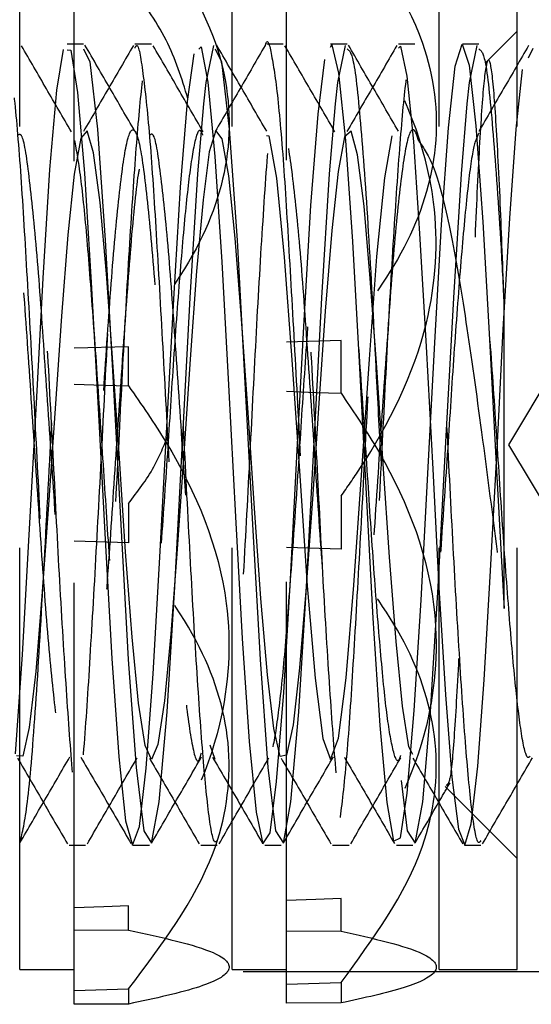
# Model space of a CAD drawing. Header units: inches. Extents: x 1772 to 2706, y -534 to -52.
# Tile 20 of 61: x 1873.775 to 1873.897, y -501.459 to -501.225. Entities that reach past the tile are written whole.
import ezdxf

# ---------------------------------------------------------------- set-up
doc = ezdxf.new("R2010")
doc.units = ezdxf.units.IN
doc.header["$LTSCALE"] = 0.5
doc.header["$MEASUREMENT"] = 0
doc.linetypes.add('HIDDEN', pattern=[0.225, 0.15, -0.075])
doc.layers.add('SID-M-H', color=4, linetype='HIDDEN')

msp = doc.modelspace()

# ---------------------------------------------------------------- linework, layer by layer
at = {"layer": 'SID-M-H'}
for p, q in [((1873.78829, -501.45877), (1873.78829, -501.19327)), ((1873.83868, -501.45853), (1873.83868, -501.19352)), ((1873.77538, -501.45052), (1873.77538, -501.20152)), ((1873.82578, -501.45052), (1873.82578, -501.20152)), ((1873.87491, -501.45052), (1873.87491, -501.20152)), ((1873.89341, -501.45052), (1873.89341, -501.20152)), ((1873.89341, -501.22788), (1873.8859, -501.23539)), ((1873.80663, -501.23102), (1873.80272, -501.23102)), ((1873.81959, -501.2401), (1873.82139, -501.23128)), ((1873.83788, -501.23102), (1873.83397, -501.23102)), ((1873.84913, -501.23172), (1873.84939, -501.23116)), ((1873.84939, -501.23116), (1873.85102, -501.23786)), ((1873.85084, -501.2401), (1873.85264, -501.23128)), ((1873.86913, -501.23102), (1873.86522, -501.23102)), ((1873.8787, -501.23624), (1873.88034, -501.23102)), ((1873.88034, -501.23102), (1873.88199, -501.236)), ((1873.88209, -501.2401), (1873.88389, -501.23128)), ((1873.78422, -501.24193), (1873.7858, -501.23223)), ((1873.78662, -501.23232), (1873.78749, -501.23242)), ((1873.78749, -501.23242), (1873.78906, -501.24245)), ((1873.79052, -501.23207), (1873.79201, -501.23518)), ((1873.81519, -501.24461), (1873.81676, -501.23327)), ((1873.81787, -501.23218), (1873.81844, -501.23163)), ((1873.81844, -501.23163), (1873.82004, -501.24001)), ((1873.82177, -501.23207), (1873.82326, -501.23518)), ((1873.86522, -501.23198), (1873.8657, -501.23146)), ((1873.8657, -501.23146), (1873.86719, -501.23856)), ((1873.89605, -501.23421), (1873.89716, -501.23195)), ((1873.79201, -501.23518), (1873.7938, -501.25112)), ((1873.82326, -501.23518), (1873.82505, -501.25112)), ((1873.84615, -501.24759), (1873.84773, -501.2346)), ((1873.88199, -501.236), (1873.88358, -501.25038)), ((1873.85102, -501.23786), (1873.85263, -501.25387)), ((1873.87711, -501.25084), (1873.8787, -501.23624)), ((1873.89317, -501.25112), (1873.89467, -501.23702)), ((1873.81905, -501.24511), (1873.81959, -501.2401)), ((1873.82004, -501.24001), (1873.82168, -501.25762)), ((1873.8503, -501.24511), (1873.85084, -501.2401)), ((1873.86719, -501.23856), (1873.86877, -501.25406)), ((1873.88155, -501.24511), (1873.88209, -501.2401)), ((1873.78256, -501.26076), (1873.78422, -501.24193)), ((1873.78906, -501.24245), (1873.79073, -501.2616)), ((1873.81352, -501.26492), (1873.81519, -501.24461)), ((1873.81765, -501.26176), (1873.81905, -501.24511)), ((1873.8489, -501.26176), (1873.8503, -501.24511)), ((1873.88015, -501.26176), (1873.88155, -501.24511)), ((1873.84447, -501.26927), (1873.84615, -501.24759)), ((1873.7914, -501.25155), (1873.78986, -501.25326)), ((1873.79288, -501.25674), (1873.7914, -501.25155)), ((1873.7938, -501.25112), (1873.79569, -501.27748)), ((1873.82194, -501.25148), (1873.82036, -501.25651)), ((1873.82341, -501.25344), (1873.82194, -501.25148)), ((1873.82505, -501.25112), (1873.82694, -501.27748)), ((1873.85398, -501.25167), (1873.85245, -501.25297)), ((1873.85547, -501.25725), (1873.85398, -501.25167)), ((1873.87543, -501.2738), (1873.87711, -501.25084)), ((1873.88358, -501.25038), (1873.88526, -501.27317)), ((1873.89165, -501.27224), (1873.89317, -501.25112)), ((1873.78986, -501.25326), (1873.7883, -501.26185)), ((1873.82497, -501.26224), (1873.82341, -501.25344)), ((1873.83395, -501.25267), (1873.83448, -501.25274)), ((1873.83448, -501.25274), (1873.83626, -501.26275)), ((1873.85245, -501.25297), (1873.85089, -501.2612)), ((1873.85263, -501.25387), (1873.8543, -501.27783)), ((1873.86198, -501.26267), (1873.86376, -501.25272)), ((1873.86877, -501.25406), (1873.87024, -501.27588)), ((1873.79446, -501.26859), (1873.79288, -501.25674)), ((1873.82036, -501.25651), (1873.81887, -501.26792)), ((1873.82168, -501.25762), (1873.82333, -501.28262)), ((1873.85705, -501.26943), (1873.85547, -501.25725)), ((1873.78093, -501.2865), (1873.78256, -501.26076)), ((1873.79073, -501.2616), (1873.79236, -501.2875)), ((1873.81583, -501.2912), (1873.81765, -501.26176)), ((1873.84708, -501.2912), (1873.8489, -501.26176)), ((1873.85089, -501.2612), (1873.84942, -501.27523)), ((1873.87833, -501.2912), (1873.88015, -501.26176)), ((1873.7883, -501.26185), (1873.78683, -501.2762)), ((1873.82651, -501.27703), (1873.82497, -501.26224)), ((1873.83626, -501.26275), (1873.83814, -501.28152)), ((1873.86009, -501.2814), (1873.86198, -501.26267)), ((1873.81191, -501.29145), (1873.81352, -501.26492)), ((1873.92841, -501.26422), (1873.89128, -501.32602)), ((1873.79594, -501.28551), (1873.79446, -501.26859)), ((1873.81887, -501.26792), (1873.81734, -501.28482)), ((1873.84289, -501.29654), (1873.84447, -501.26927)), ((1873.85852, -501.28659), (1873.85705, -501.26943)), ((1873.88526, -501.27317), (1873.88684, -501.30105)), ((1873.89008, -501.29867), (1873.89165, -501.27224)), ((1873.84942, -501.27523), (1873.84784, -501.29437)), ((1873.87385, -501.30177), (1873.87543, -501.2738)), ((1873.78683, -501.2762), (1873.78526, -501.29556)), ((1873.79569, -501.27748), (1873.79746, -501.30982)), ((1873.82799, -501.29615), (1873.82651, -501.27703)), ((1873.82694, -501.27748), (1873.82871, -501.30982)), ((1873.8543, -501.27783), (1873.85587, -501.30639)), ((1873.87024, -501.27588), (1873.87179, -501.30275)), ((1873.82333, -501.28262), (1873.82491, -501.31182)), ((1873.83814, -501.28152), (1873.83993, -501.30588)), ((1873.85831, -501.30574), (1873.86009, -501.2814)), ((1873.81734, -501.28482), (1873.81578, -501.30576)), ((1873.77933, -501.3162), (1873.78093, -501.2865)), ((1873.79749, -501.30645), (1873.79594, -501.28551)), ((1873.86008, -501.30773), (1873.85852, -501.28659)), ((1873.79236, -501.2875), (1873.79396, -501.31733)), ((1873.81028, -501.32175), (1873.81191, -501.29145)), ((1873.81399, -501.32542), (1873.81583, -501.2912)), ((1873.84524, -501.32542), (1873.84708, -501.2912)), ((1873.87649, -501.32542), (1873.87833, -501.2912)), ((1873.84784, -501.29437), (1873.84634, -501.31619)), ((1873.78526, -501.29556), (1873.78376, -501.31745)), ((1873.82957, -501.31848), (1873.82799, -501.29615)), ((1873.84123, -501.32732), (1873.84289, -501.29654)), ((1873.88861, -501.32707), (1873.89008, -501.29867)), ((1873.85159, -501.30126), (1873.83868, -501.30165)), ((1873.85159, -501.3138), (1873.85159, -501.30126)), ((1873.88684, -501.30105), (1873.8885, -501.33213)), ((1873.8012, -501.30276), (1873.78829, -501.30314)), ((1873.8012, -501.31206), (1873.8012, -501.30276)), ((1873.87179, -501.30275), (1873.87334, -501.3318)), ((1873.87218, -501.33288), (1873.87385, -501.30177)), ((1873.81578, -501.30576), (1873.81431, -501.32814)), ((1873.83993, -501.30588), (1873.8418, -501.33337)), ((1873.85643, -501.33322), (1873.85831, -501.30574)), ((1873.79904, -501.32928), (1873.79749, -501.30645)), ((1873.85587, -501.30639), (1873.85755, -501.33766)), ((1873.86162, -501.33057), (1873.86008, -501.30773)), ((1873.79746, -501.30982), (1873.79935, -501.34498)), ((1873.82871, -501.30982), (1873.8306, -501.34498)), ((1873.78829, -501.31162), (1873.79531, -501.31186)), ((1873.79531, -501.31186), (1873.8012, -501.31206)), ((1873.82491, -501.31182), (1873.8266, -501.34313)), ((1873.83868, -501.31335), (1873.84562, -501.3136)), ((1873.84562, -501.3136), (1873.85159, -501.3138)), ((1873.77765, -501.34743), (1873.77933, -501.3162)), ((1873.78376, -501.31745), (1873.78223, -501.34026)), ((1873.79396, -501.31733), (1873.79564, -501.34852)), ((1873.84634, -501.31619), (1873.84482, -501.33897)), ((1873.83105, -501.34108), (1873.82957, -501.31848)), ((1873.80862, -501.35273), (1873.81028, -501.32175)), ((1873.81215, -501.35976), (1873.81399, -501.32542)), ((1873.8434, -501.35976), (1873.84524, -501.32542)), ((1873.87465, -501.35976), (1873.87649, -501.32542)), ((1873.88705, -501.35597), (1873.88861, -501.32707)), ((1873.89128, -501.32602), (1873.92841, -501.38782)), ((1873.80051, -501.35143), (1873.79904, -501.32928)), ((1873.81431, -501.32814), (1873.81274, -501.35082)), ((1873.83959, -501.3579), (1873.84123, -501.32732)), ((1873.8631, -501.35266), (1873.86162, -501.33057)), ((1873.87334, -501.3318), (1873.87482, -501.35989)), ((1873.8418, -501.33337), (1873.8436, -501.35949)), ((1873.85464, -501.35936), (1873.85643, -501.33322)), ((1873.87057, -501.36292), (1873.87218, -501.33288)), ((1873.8885, -501.33213), (1873.89012, -501.36224)), ((1873.85159, -501.33824), (1873.85159, -501.35078)), ((1873.85755, -501.33766), (1873.85914, -501.36716)), ((1873.78223, -501.34026), (1873.78067, -501.36193)), ((1873.8012, -501.33998), (1873.8012, -501.34928)), ((1873.83259, -501.36254), (1873.83105, -501.34108)), ((1873.84482, -501.33897), (1873.84325, -501.36078)), ((1873.8266, -501.34313), (1873.82817, -501.37199)), ((1873.79935, -501.34498), (1873.80113, -501.37694)), ((1873.8306, -501.34498), (1873.83238, -501.37694)), ((1873.77608, -501.37576), (1873.77765, -501.34743)), ((1873.8012, -501.34928), (1873.78829, -501.34891)), ((1873.79564, -501.34852), (1873.79721, -501.37672)), ((1873.85159, -501.35078), (1873.83868, -501.3504)), ((1873.80209, -501.37166), (1873.80051, -501.35143)), ((1873.80704, -501.38037), (1873.80862, -501.35273)), ((1873.81274, -501.35082), (1873.81123, -501.37089)), ((1873.86468, -501.37269), (1873.8631, -501.35266)), ((1873.88552, -501.38178), (1873.88705, -501.35597)), ((1873.81033, -501.38939), (1873.81215, -501.35976)), ((1873.838, -501.38482), (1873.83959, -501.3579)), ((1873.84158, -501.38939), (1873.8434, -501.35976)), ((1873.8436, -501.35949), (1873.84546, -501.38141)), ((1873.85278, -501.38131), (1873.85464, -501.35936)), ((1873.87283, -501.38939), (1873.87465, -501.35976)), ((1873.78067, -501.36193), (1873.7792, -501.37984)), ((1873.84325, -501.36078), (1873.84178, -501.37893)), ((1873.87482, -501.35989), (1873.8764, -501.38538)), ((1873.83415, -501.38063), (1873.83259, -501.36254)), ((1873.86895, -501.38909), (1873.87057, -501.36292)), ((1873.89012, -501.36224), (1873.89027, -501.36489)), ((1873.85914, -501.36716), (1873.86079, -501.3926)), ((1873.81123, -501.37089), (1873.80972, -501.38679)), ((1873.80358, -501.3873), (1873.80209, -501.37166)), ((1873.82817, -501.37199), (1873.82984, -501.39646)), ((1873.86616, -501.38802), (1873.86468, -501.37269)), ((1873.7744, -501.39935), (1873.77608, -501.37576)), ((1873.79721, -501.37672), (1873.79889, -501.40007)), ((1873.80113, -501.37694), (1873.80301, -501.40262)), ((1873.83238, -501.37694), (1873.83426, -501.40262)), ((1873.7792, -501.37984), (1873.77763, -501.39307)), ((1873.80536, -501.40275), (1873.80704, -501.38037)), ((1873.83562, -501.39336), (1873.83415, -501.38063)), ((1873.84178, -501.37893), (1873.84022, -501.39248)), ((1873.84546, -501.38141), (1873.84728, -501.39572)), ((1873.85096, -501.39567), (1873.85278, -501.38131)), ((1873.88402, -501.40231), (1873.88552, -501.38178)), ((1873.83632, -501.40588), (1873.838, -501.38482)), ((1873.8764, -501.38538), (1873.87788, -501.40487)), ((1873.80511, -501.39735), (1873.80358, -501.3873)), ((1873.80972, -501.38679), (1873.80814, -501.39715)), ((1873.80847, -501.41073), (1873.81033, -501.38939)), ((1873.83972, -501.41073), (1873.84158, -501.38939)), ((1873.8677, -501.39773), (1873.86616, -501.38802)), ((1873.86728, -501.40872), (1873.86895, -501.38909)), ((1873.87097, -501.41073), (1873.87283, -501.38939)), ((1873.84022, -501.39248), (1873.83869, -501.39968)), ((1873.77763, -501.39307), (1873.77611, -501.39988)), ((1873.8372, -501.40002), (1873.83562, -501.39336)), ((1873.86079, -501.3926), (1873.86244, -501.41093)), ((1873.80814, -501.39715), (1873.80667, -501.40072)), ((1873.82984, -501.39646), (1873.83146, -501.41322)), ((1873.84728, -501.39572), (1873.84912, -501.40072)), ((1873.84912, -501.40072), (1873.85096, -501.39567)), ((1873.80667, -501.40072), (1873.80511, -501.39735)), ((1873.82177, -501.40071), (1873.82052, -501.3973)), ((1873.86865, -501.39954), (1873.8677, -501.39773)), ((1873.77611, -501.39988), (1873.77461, -501.39983)), ((1873.79889, -501.40007), (1873.80048, -501.41521)), ((1873.83869, -501.39968), (1873.8372, -501.40002)), ((1873.80301, -501.40262), (1873.80479, -501.41763)), ((1873.80378, -501.4166), (1873.80536, -501.40275)), ((1873.83426, -501.40262), (1873.83604, -501.41763)), ((1873.88245, -501.41595), (1873.88402, -501.40231)), ((1873.83475, -501.4181), (1873.83632, -501.40588)), ((1873.86587, -501.40565), (1873.86729, -501.41763)), ((1873.87788, -501.40487), (1873.87942, -501.41721)), ((1873.86571, -501.4193), (1873.86728, -501.40872)), ((1873.87633, -501.40708), (1873.89341, -501.42416)), ((1873.80667, -501.42051), (1873.80847, -501.41073)), ((1873.83793, -501.42051), (1873.83972, -501.41073)), ((1873.86244, -501.41093), (1873.86403, -501.42009)), ((1873.86918, -501.42051), (1873.87097, -501.41073)), ((1873.83146, -501.41322), (1873.83307, -501.4207)), ((1873.80048, -501.41521), (1873.80212, -501.421)), ((1873.80212, -501.421), (1873.80378, -501.4166)), ((1873.80479, -501.41763), (1873.80667, -501.42051)), ((1873.83307, -501.4207), (1873.83475, -501.4181)), ((1873.83604, -501.41763), (1873.83793, -501.42051)), ((1873.86729, -501.41763), (1873.86918, -501.42051)), ((1873.87942, -501.41721), (1873.88098, -501.42099)), ((1873.88098, -501.42099), (1873.88245, -501.41595)), ((1873.86403, -501.42009), (1873.86571, -501.4193)), ((1873.78709, -501.42102), (1873.79101, -501.42102)), ((1873.81835, -501.42102), (1873.82225, -501.42102)), ((1873.84959, -501.42102), (1873.85351, -501.42102)), ((1873.88085, -501.42102), (1873.88475, -501.42102)), ((1873.84562, -501.43391), (1873.83868, -501.43415)), ((1873.85159, -501.4337), (1873.84562, -501.43391)), ((1873.85159, -501.44141), (1873.85159, -501.4337)), ((1873.79531, -501.43565), (1873.78829, -501.43589)), ((1873.8012, -501.43545), (1873.79531, -501.43565)), ((1873.8012, -501.44116), (1873.8012, -501.43545)), ((1873.78829, -501.4411), (1873.8012, -501.44116)), ((1873.83868, -501.44135), (1873.85159, -501.44141)), ((1873.77538, -501.45052), (1873.78829, -501.45052)), ((1873.82578, -501.45052), (1873.83868, -501.45052)), ((1873.87491, -501.45052), (1873.89341, -501.45052)), ((1873.62841, -501.45102), (1873.92854, -501.45102)), ((1873.78829, -501.45551), (1873.8012, -501.45513)), ((1873.8012, -501.45513), (1873.8012, -501.45871)), ((1873.83868, -501.45402), (1873.85159, -501.45363)), ((1873.85159, -501.45363), (1873.85159, -501.45846)), ((1873.8012, -501.45871), (1873.78829, -501.45877)), ((1873.85159, -501.45846), (1873.83868, -501.45853))]:
    msp.add_line(p, q, dxfattribs=at)
for points, knots in [([(1873.8012, -501.19692), (1873.80907, -501.20733), (1873.82233, -501.2249), (1873.82679, -501.25388), (1873.8191, -501.27957), (1873.80743, -501.29469), (1873.8012, -501.30276)], [0, 0, 0, 0, 0.316835, 0.534231, 0.751658, 1, 1, 1, 1]), ([(1873.85159, -501.19841), (1873.85925, -501.20886), (1873.87218, -501.22648), (1873.87576, -501.25542), (1873.86784, -501.27984), (1873.85704, -501.29408), (1873.85159, -501.30126)], [0, 0, 0, 0, 0.3253076, 0.5488831, 0.772297, 1, 1, 1, 1]), ([(1873.81529, -501.24388), (1873.81382, -501.23916), (1873.81075, -501.22935), (1873.80446, -501.22095), (1873.8012, -501.2166)], [0, 0, 0, 0, 0.4817303, 1, 1, 1, 1]), ([(1873.85159, -501.33824), (1873.8531, -501.33606), (1873.86189, -501.32337), (1873.87328, -501.30049), (1873.87565, -501.26429), (1873.86466, -501.23758), (1873.85426, -501.22228), (1873.85159, -501.21834)], [0, 0, 0, 0, 0.060546, 0.352753, 0.576719, 0.891213, 1, 1, 1, 1]), ([(1873.75728, -501.41696), (1873.7578, -501.41328), (1873.75885, -501.40595), (1873.76037, -501.3852), (1873.76185, -501.35954), (1873.76346, -501.33065), (1873.7649, -501.30128), (1873.76647, -501.27426), (1873.76801, -501.25208), (1873.76948, -501.23678), (1873.77109, -501.22986), (1873.77254, -501.23192), (1873.7741, -501.24274), (1873.77566, -501.26138), (1873.77711, -501.28608), (1873.77871, -501.31442), (1873.78018, -501.34394), (1873.78172, -501.37177), (1873.7833, -501.39527), (1873.78474, -501.41236), (1873.78634, -501.42135), (1873.78783, -501.42142), (1873.78934, -501.4126), (1873.79093, -501.39569), (1873.79237, -501.37222), (1873.79396, -501.34451), (1873.79548, -501.315), (1873.79696, -501.28654), (1873.79857, -501.26174), (1873.80001, -501.24333), (1873.80132, -501.23304), (1873.80208, -501.23259), (1873.80232, -501.23244)], [0, 0, 0, 0, 0.034219, 0.0680714, 0.1017996, 0.1360562, 0.1695496, 0.203705, 0.2376835, 0.2712976, 0.3055753, 0.3391189, 0.3731884, 0.4072716, 0.4408058, 0.4750819, 0.5087104, 0.542672, 0.576838, 0.6103269, 0.6445786, 0.6783263, 0.7121585, 0.7463849, 0.7798635, 0.8140682, 0.8479553, 0.8816506, 0.9159149, 0.949418, 0.9835532, 1, 1, 1, 1]), ([(1873.77544, -501.42043), (1873.77603, -501.41801), (1873.77721, -501.41313), (1873.77909, -501.39077), (1873.78089, -501.36051), (1873.78274, -501.32541), (1873.78458, -501.29046), (1873.78623, -501.26273), (1873.78753, -501.24749), (1873.78875, -501.23595), (1873.78954, -501.23331), (1873.79014, -501.23128)], [0, 0, 0, 0, 0.122532, 0.247709, 0.371681, 0.496397, 0.620949, 0.745083, 0.838594, 0.8762, 1, 1, 1, 1]), ([(1873.82225, -501.41993), (1873.82202, -501.42017), (1873.8213, -501.42096), (1873.81998, -501.41279), (1873.81854, -501.39652), (1873.81697, -501.37321), (1873.81542, -501.34559), (1873.81396, -501.31608), (1873.81235, -501.28762), (1873.8109, -501.26264), (1873.80934, -501.2436), (1873.80778, -501.2323), (1873.80633, -501.22974), (1873.80472, -501.23615), (1873.80325, -501.25101), (1873.80172, -501.27286), (1873.80014, -501.29966), (1873.7987, -501.32898), (1873.7971, -501.35794), (1873.7956, -501.38397), (1873.7941, -501.40461), (1873.7925, -501.41783), (1873.79106, -501.42252), (1873.78948, -501.4182), (1873.78795, -501.40522), (1873.78648, -501.38485), (1873.78487, -501.35905), (1873.78343, -501.33006), (1873.78186, -501.30076), (1873.78031, -501.27377), (1873.77885, -501.25181), (1873.77726, -501.23628), (1873.77628, -501.23304), (1873.7758, -501.23145)], [0, 0, 0, 0, 0.014725, 0.047937, 0.080412, 0.113491, 0.146461, 0.179011, 0.212236, 0.244771, 0.27776, 0.310824, 0.343308, 0.376524, 0.409153, 0.44203, 0.475166, 0.507618, 0.540803, 0.573558, 0.606303, 0.639491, 0.671944, 0.705076, 0.737962, 0.770583, 0.8038, 0.836288, 0.869346, 0.902342, 0.934872, 0.968096, 1, 1, 1, 1]), ([(1873.78763, -501.25176), (1873.78566, -501.24836), (1873.78171, -501.24156), (1873.77777, -501.23477), (1873.7758, -501.23137)], [0, 0, 0, 0, 0.500028, 1, 1, 1, 1]), ([(1873.79053, -501.23102), (1873.78988, -501.23102), (1873.78857, -501.23102), (1873.78727, -501.23102), (1873.78662, -501.23102)], [0, 0, 0, 0, 0.500686, 1, 1, 1, 1]), ([(1873.80234, -501.23131), (1873.80037, -501.23472), (1873.79642, -501.24151), (1873.79247, -501.24831), (1873.7905, -501.25171)], [0, 0, 0, 0, 0.500467, 1, 1, 1, 1]), ([(1873.80271, -501.25164), (1873.80074, -501.24824), (1873.79678, -501.24144), (1873.79284, -501.23464), (1873.79087, -501.23124)], [0, 0, 0, 0, 0.499983, 1, 1, 1, 1]), ([(1873.80272, -501.23188), (1873.80286, -501.23162), (1873.8035, -501.23038), (1873.80458, -501.23704), (1873.8062, -501.25158), (1873.80765, -501.27384), (1873.8092, -501.30074), (1873.81077, -501.33007), (1873.81221, -501.35904), (1873.81382, -501.38488), (1873.81529, -501.40511), (1873.81682, -501.41852), (1873.81785, -501.42012), (1873.81835, -501.42091)], [0, 0, 0, 0, 0.025214, 0.1220019, 0.2207765, 0.3174847, 0.4155795, 0.5138568, 0.6104404, 0.7091933, 0.8061718, 0.9039395, 1, 1, 1, 1]), ([(1873.81888, -501.25176), (1873.81691, -501.24836), (1873.81296, -501.24156), (1873.80902, -501.23477), (1873.80705, -501.23137)], [0, 0, 0, 0, 0.499969, 1, 1, 1, 1]), ([(1873.83359, -501.23131), (1873.83162, -501.23471), (1873.82767, -501.24151), (1873.82372, -501.24831), (1873.82175, -501.25171)], [0, 0, 0, 0, 0.500403, 1, 1, 1, 1]), ([(1873.83396, -501.25164), (1873.83199, -501.24824), (1873.82803, -501.24144), (1873.82409, -501.23464), (1873.82212, -501.23124)], [0, 0, 0, 0, 0.500028, 1, 1, 1, 1]), ([(1873.88475, -501.41997), (1873.88455, -501.42024), (1873.88386, -501.42118), (1873.88257, -501.41347), (1873.88112, -501.39767), (1873.87956, -501.37467), (1873.878, -501.34724), (1873.87655, -501.31776), (1873.87494, -501.28916), (1873.87348, -501.26392), (1873.87194, -501.24448), (1873.87036, -501.23272), (1873.86892, -501.22964), (1873.86732, -501.23555), (1873.86583, -501.24997), (1873.86432, -501.27147), (1873.86272, -501.29804), (1873.86129, -501.3273), (1873.85969, -501.35635), (1873.85818, -501.38262), (1873.85669, -501.40362), (1873.85509, -501.4173), (1873.85365, -501.42249), (1873.85207, -501.41868), (1873.85053, -501.40617), (1873.84907, -501.38617), (1873.84746, -501.36062), (1873.84601, -501.33175), (1873.84445, -501.30238), (1873.84289, -501.27523), (1873.84144, -501.25278), (1873.83983, -501.23724), (1873.83836, -501.22997), (1873.83683, -501.23165), (1873.83525, -501.24219), (1873.83381, -501.26057), (1873.83221, -501.285), (1873.83071, -501.31334), (1873.82921, -501.34287), (1873.82761, -501.3707), (1873.82618, -501.39463), (1873.82459, -501.41141), (1873.82344, -501.42001), (1873.8228, -501.41984), (1873.82267, -501.41981)], [0, 0, 0, 0, 0.009606, 0.034466, 0.058787, 0.083509, 0.108217, 0.132548, 0.15741, 0.181787, 0.206434, 0.231205, 0.255498, 0.280345, 0.304805, 0.329361, 0.354178, 0.37846, 0.403276, 0.427836, 0.452292, 0.477139, 0.501434, 0.526202, 0.550853, 0.575228, 0.600089, 0.624422, 0.649127, 0.673853, 0.698171, 0.723031, 0.747427, 0.772052, 0.796837, 0.821124, 0.845965, 0.870449, 0.89498, 0.919807, 0.944089, 0.968894, 0.993479, 1, 1, 1, 1]), ([(1873.83359, -501.23151), (1873.83361, -501.23141), (1873.83415, -501.22917), (1873.83511, -501.23294), (1873.83669, -501.24343), (1873.83824, -501.26269), (1873.83969, -501.28761), (1873.8413, -501.31609), (1873.84276, -501.34559), (1873.84431, -501.37324), (1873.84588, -501.39644), (1873.84732, -501.4131), (1873.84893, -501.4216), (1873.85041, -501.42116), (1873.85193, -501.41185), (1873.85352, -501.39451), (1873.85496, -501.37073), (1873.85655, -501.34286), (1873.85806, -501.31333), (1873.85955, -501.28502), (1873.86115, -501.26049), (1873.86259, -501.24251), (1873.86388, -501.23273), (1873.86461, -501.23249), (1873.86482, -501.23241)], [0, 0, 0, 0, 0.002228, 0.050517, 0.099668, 0.148707, 0.197073, 0.246463, 0.294851, 0.343861, 0.393035, 0.441311, 0.490682, 0.539218, 0.588057, 0.637333, 0.68557, 0.734889, 0.783619, 0.832258, 0.881605, 0.929853, 0.979088, 1, 1, 1, 1]), ([(1873.85013, -501.25176), (1873.84816, -501.24836), (1873.84421, -501.24156), (1873.84027, -501.23477), (1873.8383, -501.23137)], [0, 0, 0, 0, 0.49991, 1, 1, 1, 1]), ([(1873.85303, -501.23102), (1873.85237, -501.23102), (1873.85107, -501.23102), (1873.84977, -501.23102), (1873.84912, -501.23102)], [0, 0, 0, 0, 0.50096, 1, 1, 1, 1]), ([(1873.86484, -501.23131), (1873.86287, -501.23471), (1873.85892, -501.24151), (1873.85497, -501.24831), (1873.853, -501.25171)], [0, 0, 0, 0, 0.50034, 1, 1, 1, 1]), ([(1873.86521, -501.25164), (1873.86324, -501.24824), (1873.85928, -501.24144), (1873.85534, -501.23464), (1873.85337, -501.23124)], [0, 0, 0, 0, 0.500073, 1, 1, 1, 1]), ([(1873.88428, -501.23102), (1873.88362, -501.23102), (1873.88232, -501.23102), (1873.88102, -501.23102), (1873.88037, -501.23102)], [0, 0, 0, 0, 0.501097, 1, 1, 1, 1]), ([(1873.89609, -501.23131), (1873.89412, -501.23471), (1873.89017, -501.24151), (1873.88623, -501.24831), (1873.88425, -501.25171)], [0, 0, 0, 0, 0.500277, 1, 1, 1, 1]), ([(1873.85302, -501.23207), (1873.85352, -501.23246), (1873.85465, -501.23334), (1873.85628, -501.24978), (1873.85821, -501.27611), (1873.8597, -501.30512), (1873.8607, -501.32363), (1873.86108, -501.33059)], [0, 0, 0, 0, 0.182999, 0.408861, 0.638664, 0.864127, 1, 1, 1, 1]), ([(1873.88427, -501.23207), (1873.88477, -501.23246), (1873.8859, -501.23334), (1873.88753, -501.2498), (1873.88913, -501.27146), (1873.88999, -501.28721), (1873.89027, -501.29222)], [0, 0, 0, 0, 0.245418, 0.548321, 0.856508, 1, 1, 1, 1]), ([(1873.89027, -501.29222), (1873.88997, -501.2841), (1873.88934, -501.2666), (1873.88826, -501.24671), (1873.88725, -501.23487), (1873.88612, -501.23388), (1873.88508, -501.24334), (1873.88399, -501.26207), (1873.8829, -501.28771), (1873.88186, -501.31702), (1873.88073, -501.34669), (1873.87972, -501.37331), (1873.87858, -501.39358), (1873.87759, -501.40612), (1873.87689, -501.40662), (1873.87656, -501.40685)], [0, 0, 0, 0, 0.071367, 0.153985, 0.236385, 0.317838, 0.398051, 0.478003, 0.556039, 0.634123, 0.710326, 0.786207, 0.860911, 0.9346, 1, 1, 1, 1]), ([(1873.65184, -501.29737), (1873.65232, -501.3044), (1873.65329, -501.31856), (1873.65496, -501.34281), (1873.65657, -501.36713), (1873.65851, -501.38753), (1873.66024, -501.39975), (1873.66216, -501.40204), (1873.66392, -501.3941), (1873.66581, -501.37706), (1873.66761, -501.35311), (1873.66946, -501.32555), (1873.6713, -501.29804), (1873.67311, -501.27428), (1873.67499, -501.25751), (1873.67676, -501.24991), (1873.67867, -501.25255), (1873.68041, -501.26508), (1873.68234, -501.28572), (1873.68407, -501.3119), (1873.68601, -501.33981), (1873.68774, -501.36603), (1873.68967, -501.38675), (1873.69141, -501.3994), (1873.69332, -501.40216), (1873.69509, -501.39468), (1873.69697, -501.37801), (1873.69878, -501.35431), (1873.70062, -501.32683), (1873.70248, -501.29925), (1873.70427, -501.27523), (1873.70616, -501.2581), (1873.70792, -501.25004), (1873.70984, -501.2522), (1873.71157, -501.26431), (1873.71351, -501.28462), (1873.71524, -501.31062), (1873.71717, -501.33854), (1873.7189, -501.36492), (1873.72083, -501.38596), (1873.72258, -501.39903), (1873.72448, -501.40226), (1873.72627, -501.39524), (1873.72813, -501.37895), (1873.72996, -501.35551), (1873.73178, -501.32811), (1873.73365, -501.30047), (1873.73543, -501.2762), (1873.73733, -501.2587), (1873.73908, -501.25019), (1873.74101, -501.25188), (1873.74274, -501.26356), (1873.74468, -501.28354), (1873.7464, -501.30935), (1873.74834, -501.33726), (1873.75007, -501.3638), (1873.75199, -501.38515), (1873.75375, -501.39863), (1873.75564, -501.40234), (1873.75744, -501.39578), (1873.75929, -501.37986), (1873.76113, -501.3567), (1873.76294, -501.3294), (1873.76482, -501.3017), (1873.76659, -501.27719), (1873.7685, -501.25933), (1873.77024, -501.25036), (1873.77218, -501.25157), (1873.7739, -501.26282), (1873.77584, -501.28246), (1873.77757, -501.30809), (1873.7795, -501.33597), (1873.78124, -501.36266), (1873.78315, -501.38432), (1873.78492, -501.39822), (1873.7868, -501.40239), (1873.78861, -501.3963), (1873.79045, -501.38077), (1873.79231, -501.35788), (1873.7941, -501.33068), (1873.79599, -501.30293), (1873.79775, -501.27819), (1873.79967, -501.25997), (1873.8014, -501.25055), (1873.80334, -501.25129), (1873.80507, -501.2621), (1873.807, -501.2814), (1873.80874, -501.30682), (1873.81066, -501.3347), (1873.81241, -501.36148), (1873.81431, -501.38361), (1873.8161, -501.39732), (1873.81752, -501.40255), (1873.81831, -501.39975), (1873.81848, -501.39913)], [0, 0, 0, 0, 0.008826, 0.01778, 0.028666, 0.039775, 0.050671, 0.061765, 0.072685, 0.083751, 0.09471, 0.105735, 0.116745, 0.127719, 0.138774, 0.149704, 0.160791, 0.171692, 0.182798, 0.193685, 0.204798, 0.215685, 0.226791, 0.237693, 0.248779, 0.259711, 0.270764, 0.28174, 0.292747, 0.303775, 0.314732, 0.325799, 0.336718, 0.347813, 0.358708, 0.369817, 0.380703, 0.391814, 0.402705, 0.413805, 0.424717, 0.435792, 0.446738, 0.457777, 0.468771, 0.47976, 0.490803, 0.501745, 0.512824, 0.523732, 0.534834, 0.545724, 0.556835, 0.567721, 0.57883, 0.589727, 0.60082, 0.611741, 0.622805, 0.633767, 0.644789, 0.655802, 0.666773, 0.67783, 0.688758, 0.699847, 0.710747, 0.721854, 0.732741, 0.743853, 0.754741, 0.765845, 0.776749, 0.787833, 0.798768, 0.809818, 0.820797, 0.831802, 0.842832, 0.853786, 0.864856, 0.875772, 0.886869, 0.897763, 0.908873, 0.919758, 0.930869, 0.941761, 0.95286, 0.963773, 0.974847, 0.985795, 0.996831, 1, 1, 1, 1]), ([(1873.80373, -501.26062), (1873.80365, -501.26105), (1873.80296, -501.26456), (1873.80156, -501.27975), (1873.79982, -501.30403), (1873.79791, -501.33201), (1873.79614, -501.35905), (1873.79426, -501.38166), (1873.79245, -501.39679), (1873.79062, -501.40243), (1873.78875, -501.39778), (1873.78697, -501.38348), (1873.78507, -501.36152), (1873.78332, -501.33468), (1873.78139, -501.30685), (1873.77966, -501.28133), (1873.77772, -501.26239), (1873.77624, -501.25196), (1873.77526, -501.25241), (1873.77489, -501.25258)], [0, 0, 0, 0, 0.009199, 0.073392, 0.136453, 0.200517, 0.263765, 0.327626, 0.391144, 0.45473, 0.518537, 0.581837, 0.645863, 0.708958, 0.773129, 0.836103, 0.900344, 0.963281, 1, 1, 1, 1]), ([(1873.81885, -501.25257), (1873.81858, -501.25201), (1873.81782, -501.25042), (1873.81644, -501.25556), (1873.81497, -501.26699), (1873.81344, -501.28423), (1873.81186, -501.30528), (1873.81042, -501.32835), (1873.80882, -501.35112), (1873.80732, -501.37159), (1873.80582, -501.38782), (1873.80422, -501.39822), (1873.80278, -501.4019), (1873.8012, -501.39851), (1873.79967, -501.3883), (1873.7982, -501.37228), (1873.79659, -501.35199), (1873.79514, -501.3292), (1873.79358, -501.30615), (1873.79202, -501.28499), (1873.79057, -501.26748), (1873.78896, -501.25606), (1873.78787, -501.25082), (1873.78723, -501.25179), (1873.7871, -501.25199)], [0, 0, 0, 0, 0.026428, 0.074998, 0.122707, 0.170779, 0.219233, 0.266681, 0.315206, 0.3631, 0.410979, 0.459508, 0.506958, 0.555405, 0.603491, 0.651188, 0.69976, 0.747262, 0.7956, 0.843847, 0.89141, 0.939993, 0.987596, 1, 1, 1, 1]), ([(1873.81478, -501.33797), (1873.81467, -501.33644), (1873.81396, -501.32612), (1873.81256, -501.30546), (1873.81082, -501.28031), (1873.80889, -501.26171), (1873.80744, -501.25174), (1873.80648, -501.25238), (1873.80614, -501.25261)], [0, 0, 0, 0, 0.0371213, 0.2514695, 0.46207, 0.6767409, 0.8871192, 1, 1, 1, 1]), ([(1873.86572, -501.39971), (1873.8656, -501.40009), (1873.86498, -501.40202), (1873.86379, -501.39854), (1873.86225, -501.38914), (1873.86079, -501.37329), (1873.85918, -501.35324), (1873.85773, -501.33052), (1873.85617, -501.30743), (1873.85461, -501.28608), (1873.85316, -501.26843), (1873.85155, -501.25621), (1873.85008, -501.25049), (1873.84855, -501.25182), (1873.84697, -501.2601), (1873.84553, -501.27456), (1873.84393, -501.29376), (1873.84243, -501.31605), (1873.84093, -501.33927), (1873.83933, -501.36116), (1873.83789, -501.37994), (1873.8363, -501.3933), (1873.83501, -501.40037), (1873.83424, -501.4), (1873.83397, -501.39987)], [0, 0, 0, 0, 0.011815, 0.060239, 0.108432, 0.156083, 0.204691, 0.25226, 0.300559, 0.348899, 0.396441, 0.445043, 0.492737, 0.54088, 0.589335, 0.636816, 0.685382, 0.733249, 0.781206, 0.829744, 0.877214, 0.92571, 0.973775, 1, 1, 1, 1]), ([(1873.86997, -501.25388), (1873.8698, -501.2533), (1873.86902, -501.25061), (1873.86756, -501.25131), (1873.86583, -501.262), (1873.86389, -501.28128), (1873.86216, -501.30668), (1873.86023, -501.33454), (1873.85848, -501.36138), (1873.85658, -501.38338), (1873.8548, -501.39773), (1873.85293, -501.40243), (1873.8511, -501.39685), (1873.84929, -501.38175), (1873.84741, -501.3592), (1873.84564, -501.33211), (1873.84373, -501.30435), (1873.84199, -501.27923), (1873.84006, -501.26106), (1873.83863, -501.25153), (1873.8377, -501.25234), (1873.8374, -501.25261)], [0, 0, 0, 0, 0.0154708, 0.072341, 0.1280587, 0.1849282, 0.2406843, 0.2974864, 0.3533556, 0.4100243, 0.4660805, 0.5225506, 0.5788641, 0.6350741, 0.6916263, 0.7476037, 0.8043302, 0.8601482, 0.9169834, 0.9727163, 1, 1, 1, 1]), ([(1873.8843, -501.25208), (1873.88384, -501.25302), (1873.88287, -501.25503), (1873.88145, -501.26634), (1873.87994, -501.28309), (1873.87835, -501.30403), (1873.87691, -501.32702), (1873.87532, -501.34988), (1873.8738, -501.3705), (1873.87232, -501.38717), (1873.87071, -501.39733), (1873.86972, -501.40169), (1873.86916, -501.40053), (1873.86912, -501.40043)], [0, 0, 0, 0, 0.0866831, 0.1866916, 0.2870997, 0.3885776, 0.4878561, 0.5893279, 0.6897514, 0.7897452, 0.8913482, 0.9906805, 1, 1, 1, 1]), ([(1873.89647, -501.3999), (1873.89627, -501.40011), (1873.89558, -501.40085), (1873.89428, -501.39479), (1873.89284, -501.38236), (1873.89128, -501.36427), (1873.88972, -501.34271), (1873.88827, -501.31952), (1873.88666, -501.29705), (1873.8852, -501.27716), (1873.88365, -501.26203), (1873.88217, -501.25273), (1873.88127, -501.25209), (1873.88087, -501.25179)], [0, 0, 0, 0, 0.038197, 0.137063, 0.233776, 0.332096, 0.430354, 0.527109, 0.625982, 0.722923, 0.820942, 0.919451, 1, 1, 1, 1]), ([(1873.86997, -501.25388), (1873.8712, -501.25562), (1873.87371, -501.25917), (1873.87765, -501.27447), (1873.88125, -501.29635), (1873.88505, -501.32365), (1873.88814, -501.34746), (1873.8898, -501.36105), (1873.89027, -501.36489)], [0, 0, 0, 0, 0.168605, 0.343852, 0.527965, 0.714556, 0.919321, 1, 1, 1, 1]), ([(1873.89027, -501.36489), (1873.89027, -501.36249), (1873.89027, -501.35034), (1873.89027, -501.32517), (1873.89027, -501.30353), (1873.89027, -501.29222)], [0, 0, 0, 0, 0.1052868, 0.5320566, 1, 1, 1, 1]), ([(1873.8012, -501.31206), (1873.80426, -501.31648), (1873.81516, -501.33222), (1873.82646, -501.35947), (1873.82423, -501.39562), (1873.81258, -501.41927), (1873.80323, -501.43257), (1873.8012, -501.43545)], [0, 0, 0, 0, 0.118994, 0.423736, 0.64048, 0.922161, 1, 1, 1, 1]), ([(1873.85159, -501.3138), (1873.85426, -501.31774), (1873.86466, -501.33305), (1873.87565, -501.35975), (1873.87328, -501.39595), (1873.86189, -501.41883), (1873.8531, -501.43152), (1873.85159, -501.4337)], [0, 0, 0, 0, 0.108787, 0.423281, 0.647247, 0.939454, 1, 1, 1, 1]), ([(1873.8012, -501.33998), (1873.80335, -501.33716), (1873.80725, -501.33201), (1873.80963, -501.32614), (1873.81071, -501.32349)], [0, 0, 0, 0, 0.549752, 1, 1, 1, 1]), ([(1873.8012, -501.45513), (1873.80907, -501.44471), (1873.82233, -501.42714), (1873.82679, -501.39816), (1873.8191, -501.37247), (1873.80743, -501.35735), (1873.8012, -501.34928)], [0, 0, 0, 0, 0.316835, 0.534231, 0.751658, 1, 1, 1, 1]), ([(1873.85159, -501.45363), (1873.85925, -501.44319), (1873.87218, -501.42556), (1873.87576, -501.39663), (1873.86784, -501.3722), (1873.85704, -501.35797), (1873.85159, -501.35078)], [0, 0, 0, 0, 0.325308, 0.548883, 0.772297, 1, 1, 1, 1]), ([(1873.77488, -501.40034), (1873.77685, -501.40373), (1873.7808, -501.41053), (1873.78474, -501.41733), (1873.78671, -501.42073)], [0, 0, 0, 0, 0.499533, 1, 1, 1, 1]), ([(1873.77544, -501.42048), (1873.77741, -501.41708), (1873.78136, -501.41027), (1873.78531, -501.40347), (1873.78729, -501.40007)], [0, 0, 0, 0, 0.500074, 1, 1, 1, 1]), ([(1873.7899, -501.40018), (1873.79188, -501.40358), (1873.79584, -501.41039), (1873.79979, -501.4172), (1873.80176, -501.42061)], [0, 0, 0, 0, 0.499465, 1, 1, 1, 1]), ([(1873.79143, -501.42068), (1873.7934, -501.41728), (1873.79734, -501.41048), (1873.80128, -501.40368), (1873.80326, -501.40029)], [0, 0, 0, 0, 0.500031, 1, 1, 1, 1]), ([(1873.80613, -501.40034), (1873.8081, -501.40373), (1873.81205, -501.41053), (1873.81599, -501.41733), (1873.81796, -501.42073)], [0, 0, 0, 0, 0.499597, 1, 1, 1, 1]), ([(1873.80669, -501.42048), (1873.80866, -501.41708), (1873.81261, -501.41027), (1873.81656, -501.40347), (1873.81854, -501.40007)], [0, 0, 0, 0, 0.500028, 1, 1, 1, 1]), ([(1873.82115, -501.40018), (1873.82313, -501.40358), (1873.82709, -501.41039), (1873.83104, -501.4172), (1873.83301, -501.42061)], [0, 0, 0, 0, 0.499416, 1, 1, 1, 1]), ([(1873.82268, -501.42068), (1873.82465, -501.41728), (1873.82859, -501.41048), (1873.83253, -501.40368), (1873.83451, -501.40029)], [0, 0, 0, 0, 0.50009, 1, 1, 1, 1]), ([(1873.83738, -501.40034), (1873.83935, -501.40373), (1873.8433, -501.41053), (1873.84724, -501.41733), (1873.84921, -501.42073)], [0, 0, 0, 0, 0.49966, 1, 1, 1, 1]), ([(1873.83794, -501.42048), (1873.83991, -501.41708), (1873.84386, -501.41027), (1873.84781, -501.40347), (1873.84979, -501.40007)], [0, 0, 0, 0, 0.499982, 1, 1, 1, 1]), ([(1873.8524, -501.40018), (1873.85438, -501.40358), (1873.85834, -501.41039), (1873.86229, -501.4172), (1873.86426, -501.42061)], [0, 0, 0, 0, 0.499367, 1, 1, 1, 1]), ([(1873.85393, -501.42068), (1873.8559, -501.41728), (1873.85984, -501.41048), (1873.86378, -501.40368), (1873.86576, -501.40029)], [0, 0, 0, 0, 0.500149, 1, 1, 1, 1]), ([(1873.86863, -501.40034), (1873.8706, -501.40373), (1873.87455, -501.41053), (1873.87849, -501.41733), (1873.88046, -501.42073)], [0, 0, 0, 0, 0.499723, 1, 1, 1, 1]), ([(1873.88518, -501.42068), (1873.88715, -501.41728), (1873.89109, -501.41048), (1873.89504, -501.40368), (1873.89701, -501.40029)], [0, 0, 0, 0, 0.500208, 1, 1, 1, 1]), ([(1873.86919, -501.42048), (1873.87116, -501.41708), (1873.87392, -501.41231), (1873.87669, -501.40756), (1873.87748, -501.4062)], [0, 0, 0, 0, 0.7144147, 1, 1, 1, 1]), ([(1873.80225, -501.42102), (1873.8029, -501.42102), (1873.8042, -501.42102), (1873.8055, -501.42102), (1873.80615, -501.42102)], [0, 0, 0, 0, 0.499314, 1, 1, 1, 1]), ([(1873.8335, -501.42102), (1873.83415, -501.42102), (1873.83545, -501.42102), (1873.83675, -501.42102), (1873.8374, -501.42102)], [0, 0, 0, 0, 0.499177, 1, 1, 1, 1]), ([(1873.86475, -501.42102), (1873.8654, -501.42102), (1873.8667, -501.42102), (1873.868, -501.42102), (1873.86865, -501.42102)], [0, 0, 0, 0, 0.49904, 1, 1, 1, 1]), ([(1873.8012, -501.44116), (1873.80907, -501.44289), (1873.82233, -501.4458), (1873.82679, -501.45061), (1873.8191, -501.45487), (1873.80743, -501.45737), (1873.8012, -501.45871)], [0, 0, 0, 0, 0.316835, 0.534231, 0.751658, 1, 1, 1, 1]), ([(1873.85159, -501.44141), (1873.85925, -501.44314), (1873.87218, -501.44607), (1873.87576, -501.45086), (1873.86784, -501.45491), (1873.85704, -501.45727), (1873.85159, -501.45846)], [0, 0, 0, 0, 0.325308, 0.548883, 0.772297, 1, 1, 1, 1])]:
    msp.add_open_spline(points, degree=3, knots=knots, dxfattribs=at)

doc.saveas('drawing.dxf')
